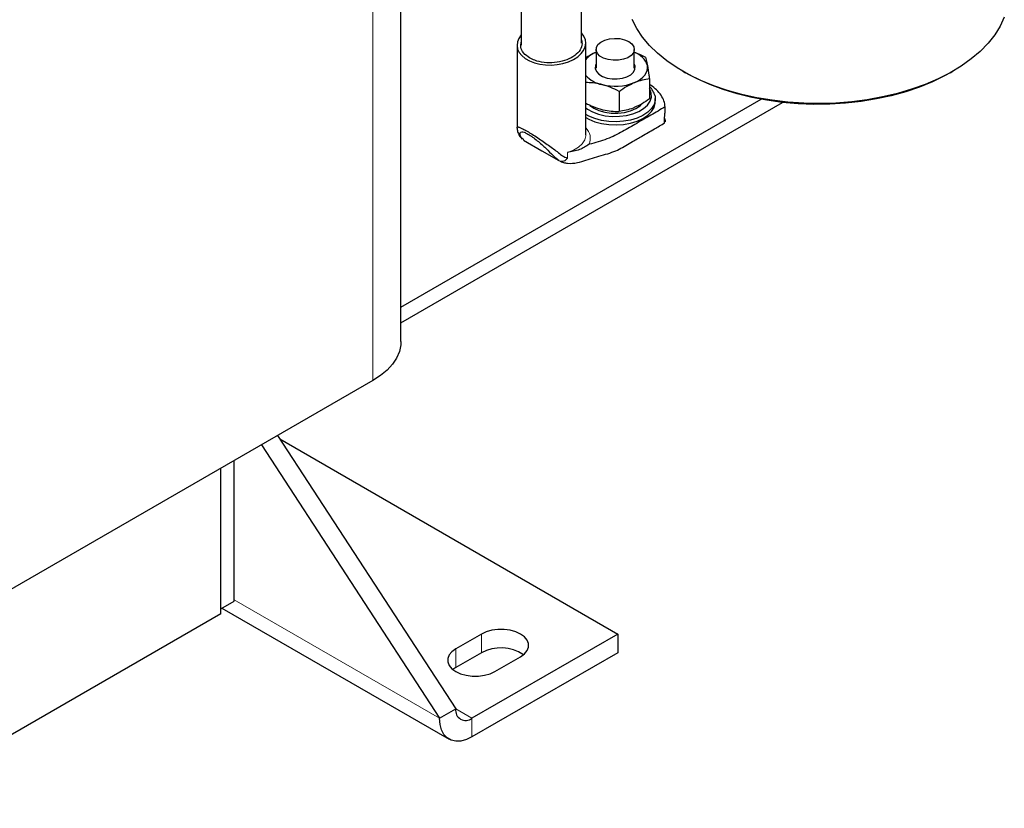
# Model space of a CAD drawing. Header units: millimetres. Extents: x 5 to 418, y 2 to 292.
# Tile 16 of 39: x 273 to 299, y 59 to 80. Entities that reach past the tile are written whole.
import ezdxf

# ---------------------------------------------------------------- set-up
doc = ezdxf.new("R2010")
doc.units = ezdxf.units.MM

msp = doc.modelspace()

# ---------------------------------------------------------------- linework, layer by layer
at = {"color": 7, "linetype": 'Continuous', "lineweight": 25}
for p, q in [((287.9248, 79.1384), (287.9248, 90.4637)), ((286.3498, 88.9801), (286.3498, 79.0879)), ((283.1991, 71.3224), (283.1991, 87.1653)), ((288.0373, 76.737), (288.0373, 79.1421)), ((286.2373, 79.0843), (286.2373, 76.9271)), ((288.3061, 78.9742), (288.3061, 78.4802)), ((289.3061, 78.4802), (289.3061, 78.9742)), ((289.3282, 78.5322), (289.3061, 78.593)), ((290.5732, 78.4028), (290.644, 78.3619)), ((297.5747, 78.3619), (297.6455, 78.4028)), ((289.7025, 78.2079), (289.7025, 77.6787)), ((288.9082, 77.8751), (288.9082, 77.3458)), ((283.1991, 72.2265), (292.6224, 77.6665)), ((283.1991, 71.8182), (293.1863, 77.5837)), ((289.8561, 77.6024), (289.8561, 77.6841)), ((290.1054, 77.5143), (290.1054, 77.5418)), ((290.1151, 77.1253), (290.0997, 77.1984)), ((290.1151, 77.1253), (290.1152, 77.0728)), ((288.0373, 76.737), (288.037, 76.749)), ((282.4668, 70.3019), (269.1025, 62.5868)), ((279.9713, 68.8613), (284.6341, 61.706)), ((279.547, 68.6163), (284.2099, 61.4611)), ((280.0287, 68.7732), (288.8768, 63.6653)), ((278.8358, 64.5308), (278.8358, 68.2058)), ((278.4823, 64.3267), (278.4823, 68.0017)), ((278.4823, 64.1961), (278.4823, 68.0017)), ((278.4823, 64.3267), (278.8358, 64.5308)), ((278.4823, 64.1961), (269.6606, 59.1034)), ((278.5126, 64.3442), (284.4584, 60.9117)), ((285.3059, 63.6653), (284.6341, 63.2775)), ((288.8768, 63.6653), (285.0584, 61.461)), ((288.8768, 63.6653), (288.8768, 63.1754)), ((285.3059, 63.1754), (284.6341, 62.7876)), ((288.8768, 63.1754), (285.0584, 60.9711)), ((285.6594, 62.6857), (286.3312, 63.0734)), ((284.6341, 62.7876), (284.5589, 62.7366)), ((284.2099, 61.4611), (284.6341, 61.706))]:
    msp.add_line(p, q, dxfattribs=at)
at = {"color": 7, "linetype": 'Continuous', "lineweight": 18}
for p, q in [((282.4668, 70.3019), (282.4668, 89.9805)), ((287.5561, 76.1277), (287.5561, 76.2772)), ((278.8358, 64.5635), (284.2099, 61.4611)), ((285.3059, 63.6653), (285.3059, 63.1754)), ((284.6341, 63.2775), (284.6341, 62.7876)), ((284.6341, 61.706), (285.0584, 61.461)), ((285.0584, 61.461), (285.0584, 60.9711))]:
    msp.add_line(p, q, dxfattribs=at)
at = {"color": 7, "linetype": 'Continuous', "lineweight": 25, "flags": 128}
for points in [[(298.9889, 79.8138), (298.8806, 79.5803), (298.7387, 79.3528), (298.5644, 79.133), (298.3588, 78.9224), (298.1234, 78.7225), (297.8599, 78.5346), (297.5701, 78.3601), (297.256, 78.2003), (296.9198, 78.0561), (296.5639, 77.9288), (296.1908, 77.819), (295.803, 77.7277), (295.4034, 77.6554), (294.9948, 77.6026), (294.5799, 77.5698), (294.1617, 77.5572), (293.7432, 77.5648), (293.3272, 77.5926), (292.9167, 77.6403), (292.5146, 77.7078), (292.1236, 77.7944), (291.7466, 77.8996), (291.3862, 78.0227), (291.0448, 78.1627), (290.725, 78.3188), (290.4289, 78.4897), (290.1586, 78.6743), (289.916, 78.8714), (289.7028, 79.0795), (289.5206, 79.2971), (289.3705, 79.5228), (289.2537, 79.7549)], [(289.1596, 79.1783), (289.2419, 79.1157), (289.2918, 79.0426), (289.3058, 78.9644), (289.2826, 78.8869), (289.2241, 78.8159), (289.1347, 78.7567), (289.0208, 78.7135), (288.891, 78.6898), (288.7549, 78.6871), (288.6226, 78.7057), (288.5039, 78.7442), (288.4076, 78.7998), (288.3409, 78.8683), (288.3087, 78.9447), (288.3133, 79.0233), (288.3545, 79.0982), (288.4292, 79.1639), (288.5318, 79.2156), (288.6548, 79.2493), (288.789, 79.2627), (288.9244, 79.2547), (289.0511, 79.2258), (289.1596, 79.1783)], [(288.3061, 78.593), (288.2876, 78.5482), (288.2839, 78.4691), (288.3158, 78.3921), (288.3812, 78.3226), (288.4755, 78.2652), (288.5923, 78.2238), (288.7237, 78.2013), (288.8607, 78.1992), (288.994, 78.2176), (289.1144, 78.2553), (289.2139, 78.3098), (289.2856, 78.3772), (289.3245, 78.4531), (289.3282, 78.5322), (289.3282, 78.5322)], [(289.3053, 78.1035), (289.3909, 78.1445), (289.4664, 78.1916), (289.5306, 78.244), (289.5824, 78.3008), (289.6209, 78.361), (289.6455, 78.4236), (289.6557, 78.4875), (289.6514, 78.5517)], [(297.5747, 78.3619), (297.424, 78.2785), (297.106, 78.1237), (296.7664, 77.9851), (296.4077, 77.8636), (296.0324, 77.7601), (295.6433, 77.6753), (295.2431, 77.6099), (294.8348, 77.5643), (294.4212, 77.5388), (294.0053, 77.5337), (293.5903, 77.549), (293.1789, 77.5846), (292.7743, 77.6401), (292.3793, 77.7153), (291.9967, 77.8095), (291.6294, 77.9221), (291.2799, 78.0523), (290.9508, 78.1992), (290.6445, 78.3616), (290.644, 78.3619)], [(288.0373, 77.4435), (288.0826, 77.4102), (288.2167, 77.3356), (288.3734, 77.2775), (288.5467, 77.2381), (288.73, 77.2191), (288.9162, 77.221), (289.0981, 77.2439), (289.2689, 77.2868), (289.4218, 77.3481), (289.5511, 77.4255), (289.6518, 77.516), (289.72, 77.616), (289.753, 77.7218), (289.7496, 77.8293)], [(289.7496, 77.8293), (289.71, 77.9343), (289.7025, 77.9473)], [(289.849, 77.7543), (289.8536, 77.6425), (289.8225, 77.5321), (289.7568, 77.4269), (289.6588, 77.3304), (289.5317, 77.246), (289.3799, 77.1764), (289.2085, 77.1242), (289.0235, 77.0911), (288.831, 77.0781), (288.6377, 77.0858), (288.4501, 77.1138), (288.2747, 77.1613), (288.1173, 77.2266), (288.0373, 77.2712)], [(288.0373, 77.1896), (288.1173, 77.1449), (288.2747, 77.0796), (288.4501, 77.0322), (288.6377, 77.0041), (288.831, 76.9964), (289.0235, 77.0094), (289.2085, 77.0426), (289.3799, 77.0948), (289.5317, 77.1643), (289.6588, 77.2487), (289.7568, 77.3452), (289.8225, 77.4504), (289.8536, 77.5609), (289.8561, 77.6024)], [(288.1458, 77.5049), (288.2445, 77.4368), (288.3801, 77.3748), (288.5356, 77.3311), (288.7038, 77.3077), (288.8768, 77.3057), (289.0464, 77.3252), (289.2048, 77.3654), (289.3446, 77.4242), (289.4592, 77.499), (289.5076, 77.5438)], [(286.411, 76.5957), (286.8881, 76.3203), (287.3339, 76.063)], [(283.1991, 71.3224), (283.1945, 71.2353), (283.1581, 71.0623), (283.0859, 70.893), (282.9788, 70.7301), (282.8385, 70.5758), (282.667, 70.4323), (282.4668, 70.3019)], [(286.3312, 63.0734), (286.4324, 63.1467), (286.5028, 63.2312), (286.539, 63.3225), (286.539, 63.4163), (286.5028, 63.5076), (286.4324, 63.5921), (286.3312, 63.6653), (286.2042, 63.7238), (286.058, 63.7644), (285.8997, 63.7853), (285.7373, 63.7853), (285.5791, 63.7644), (285.4328, 63.7238), (285.3059, 63.6653)], [(284.6341, 63.2775), (284.5329, 63.2043), (284.4625, 63.1198), (284.4263, 63.0285), (284.4263, 62.9347), (284.4625, 62.8434), (284.5329, 62.7589), (284.6341, 62.6857), (284.761, 62.6272), (284.9073, 62.5866), (285.0656, 62.5657), (285.2279, 62.5657), (285.3862, 62.5866), (285.5325, 62.6272), (285.6594, 62.6857)], [(285.0584, 60.9711), (284.911, 60.9009), (284.7682, 60.8627), (284.6341, 60.8575), (284.513, 60.8855), (284.4084, 60.9459), (284.3235, 61.0368), (284.261, 61.1555), (284.2227, 61.2984), (284.2099, 61.4611)]]:
    msp.add_lwpolyline(points, dxfattribs=at)
at = {"color": 7, "linetype": 'Continuous', "lineweight": 18, "flags": 128}
msp.add_lwpolyline([(287.5561, 76.2772), (287.7116, 76.337), (287.8423, 76.4141), (287.9426, 76.5051), (288.0082, 76.6061), (288.0363, 76.7128), (288.0373, 76.737)], dxfattribs=at)
at = {"color": 7, "linetype": 'Continuous', "lineweight": 25}
for centre, radius, start, end in [((288.552, 78.2585), 0.6847, 110.99213, 138.74802), ((289.1281, 78.3743), 0.5526, 18.7239, 71.21387), ((288.6171, 78.824), 0.7874, 222.57452, 258.48604), ((288.8034, 79.3902), 1.3811, 255.60121, 291.31134), ((289.3759, 77.6383), 0.4871, 13.78061, 47.89419), ((285.8133, 62.2263), 1.0762, 56.56204, 118.13278), ((284.8928, 61.6641), 0.262, 170.78596, 309.20329)]:
    msp.add_arc(centre, radius, start, end, dxfattribs=at)
at = {"color": 7, "linetype": 'Continuous', "lineweight": 18}
msp.add_arc((287.7761, 76.6411), 0.3793, 336.24184, 46.48345, dxfattribs=at)
at = {"color": 7, "linetype": 'Continuous', "lineweight": 25}
msp.add_ellipse((287.1373, 79.1132), major_axis=(0.8996, 0.0459), ratio=0.6083697, start_param=2.6052313, end_param=6.7575449, dxfattribs=at)
for points, knots in [([(286.5682, 78.7482), (286.511, 78.7891), (286.3967, 78.8709), (286.3219, 79.0219), (286.3412, 79.1214), (286.3498, 79.1657)], [0, 0, 0, 0, 0.3564904, 0.7127215, 1, 1, 1, 1]), ([(287.9248, 79.2256), (287.934, 79.177), (287.9537, 79.0738), (287.8718, 78.9158), (287.7123, 78.7748), (287.4853, 78.6716), (287.2191, 78.6183), (286.9447, 78.6215), (286.7207, 78.6712), (286.6105, 78.7268), (286.5682, 78.7482)], [0, 0, 0, 0, 0.1181447, 0.2510368, 0.3841419, 0.5174411, 0.6509225, 0.7841597, 0.9170262, 1, 1, 1, 1]), ([(288.3068, 78.8977), (288.2973, 78.8937), (288.2261, 78.8632), (288.1349, 78.818), (288.0561, 78.7653), (288.0373, 78.7528)], [0, 0, 0, 0, 0.1038791, 0.7866865, 1, 1, 1, 1]), ([(289.3061, 78.8981), (289.335, 78.8886), (289.4349, 78.8557), (289.5316, 78.8064), (289.6004, 78.7715)], [0, 0, 0, 0, 0.2893719, 1, 1, 1, 1]), ([(289.6004, 78.7715), (289.6131, 78.7264), (289.6299, 78.6666), (289.6472, 78.5744), (289.6514, 78.5517)], [0, 0, 0, 0, 0.7534206, 1, 1, 1, 1]), ([(289.6514, 78.5517), (289.6648, 78.4707), (289.682, 78.3656), (289.6987, 78.2374), (289.7025, 78.2079)], [0, 0, 0, 0, 0.7702918, 1, 1, 1, 1]), ([(288.46, 78.0524), (288.4493, 78.0551), (288.3689, 78.0752), (288.2258, 78.0996), (288.0977, 78.103), (288.0373, 78.1045)], [0, 0, 0, 0, 0.0743781, 0.5632725, 1, 1, 1, 1]), ([(288.9082, 77.8751), (288.9727, 77.9195), (289.1029, 78.009), (289.2374, 78.0718), (289.3053, 78.1035)], [0, 0, 0, 0, 0.495458, 1, 1, 1, 1]), ([(289.3053, 78.1035), (289.3148, 78.1074), (289.386, 78.1367), (289.5205, 78.1795), (289.6415, 78.1984), (289.7025, 78.2079)], [0, 0, 0, 0, 0.070088, 0.5307834, 1, 1, 1, 1]), ([(288.9082, 77.8751), (288.8354, 77.9112), (288.6885, 77.9839), (288.5366, 78.0295), (288.46, 78.0524)], [0, 0, 0, 0, 0.495458, 1, 1, 1, 1]), ([(290.1151, 77.4682), (290.1073, 77.52), (290.0918, 77.6236), (290.0131, 77.7738), (289.8912, 77.9126), (289.785, 78.0067), (289.7114, 78.0476), (289.7025, 78.0525)], [0, 0, 0, 0, 0.2417392, 0.4834783, 0.7252175, 0.9669567, 1, 1, 1, 1]), ([(288.0339, 77.5663), (288.0994, 77.534), (288.239, 77.4651), (288.3833, 77.4221), (288.46, 77.3992)], [0, 0, 0, 0, 0.4688283, 1, 1, 1, 1]), ([(289.7025, 77.6787), (289.638, 77.6343), (289.5078, 77.5448), (289.3732, 77.482), (289.3053, 77.4503)], [0, 0, 0, 0, 0.495458, 1, 1, 1, 1]), ([(290.1151, 77.4682), (289.9909, 77.3964), (289.7425, 77.2527), (289.3675, 77.0383), (289.0024, 76.8199), (288.6028, 76.6176), (288.2834, 76.5314), (288.1233, 76.4883)], [0, 0, 0, 0, 0.2001954, 0.4003908, 0.6005862, 0.7998046, 1, 1, 1, 1]), ([(288.46, 77.3992), (288.4706, 77.3966), (288.551, 77.3764), (288.7027, 77.3509), (288.8393, 77.3475), (288.9082, 77.3458)], [0, 0, 0, 0, 0.070088, 0.5307834, 1, 1, 1, 1]), ([(289.3053, 77.4503), (289.2959, 77.4464), (289.2246, 77.4171), (289.0902, 77.3743), (288.9692, 77.3554), (288.9082, 77.3458)], [0, 0, 0, 0, 0.070088, 0.5307834, 1, 1, 1, 1]), ([(290.1068, 77.0526), (290.1065, 77.0516), (290.1048, 77.0465), (290.0998, 77.0578), (290.0958, 77.0797), (290.0945, 77.1121), (290.0958, 77.1507), (290.0996, 77.2047), (290.1074, 77.2823), (290.1154, 77.3736), (290.1168, 77.4362), (290.1153, 77.4639), (290.1151, 77.4682)], [0, 0, 0, 0, 0.0247653, 0.1384147, 0.2262839, 0.2963069, 0.3663789, 0.4395848, 0.5714776, 0.7619587, 0.962673, 1, 1, 1, 1]), ([(287.3458, 76.0554), (287.3822, 76.0393), (287.451, 76.0089), (287.6114, 75.9804), (287.8148, 75.9986), (288.0416, 76.0751), (288.2668, 76.1401), (288.4944, 76.2115), (288.7183, 76.2724), (288.9169, 76.3567), (289.0872, 76.4629), (289.2829, 76.5735), (289.5323, 76.7179), (289.8166, 76.8812), (290.0156, 76.9972), (290.1077, 77.0508)], [0, 0, 0, 0, 0.0374885, 0.070789, 0.1499587, 0.224058, 0.2989778, 0.3738716, 0.4470948, 0.5147967, 0.5814035, 0.6538878, 0.7550451, 0.8867416, 1, 1, 1, 1]), ([(286.242, 76.9097), (286.2399, 76.9155), (286.2358, 76.9268), (286.2392, 76.9382), (286.2517, 76.9436), (286.2755, 76.9412), (286.3164, 76.9283), (286.3837, 76.8996), (286.4618, 76.8539), (286.5009, 76.831)], [0, 0, 0, 0, 0.1222834, 0.2410478, 0.3779507, 0.5043129, 0.621028, 0.8105799, 1, 1, 1, 1]), ([(286.2419, 76.9098), (286.2418, 76.9088), (286.2415, 76.8673), (286.2585, 76.7913), (286.3079, 76.6934), (286.3532, 76.6473), (286.3754, 76.6248)], [0, 0, 0, 0, 0.0077464, 0.3389133, 0.6771303, 1, 1, 1, 1]), ([(286.415, 76.6018), (286.3867, 76.6272), (286.3246, 76.6828), (286.3127, 76.782), (286.3405, 76.8213), (286.4185, 76.8127), (286.5042, 76.7639), (286.5803, 76.7214), (286.6637, 76.6658), (286.8092, 76.5508), (286.9991, 76.3853), (287.1733, 76.1913), (287.2854, 76.1073), (287.3375, 76.0683)], [0, 0, 0, 0, 0.1094734, 0.2393431, 0.3687744, 0.433603, 0.4981987, 0.530699, 0.5631424, 0.6279999, 0.7574787, 0.8873882, 1, 1, 1, 1]), ([(286.5009, 76.831), (286.5448, 76.8061), (286.6325, 76.7562), (286.829, 76.6269), (287.0689, 76.4595), (287.2411, 76.3322), (287.3574, 76.241), (287.4306, 76.178), (287.5134, 76.1448), (287.5561, 76.1277)], [0, 0, 0, 0, 0.1249286, 0.2499888, 0.4993758, 0.7495862, 0.7572992, 0.8749556, 1, 1, 1, 1]), ([(288.1233, 76.4883), (288.044, 76.4373), (287.8856, 76.3353), (287.6659, 76.2965), (287.5561, 76.2772)], [0, 0, 0, 0, 0.5003182, 1, 1, 1, 1]), ([(287.5561, 76.1277), (287.5418, 76.1102), (287.5124, 76.0741), (287.4585, 76.0423), (287.4045, 76.0303), (287.3751, 76.0432), (287.3609, 76.0494)], [0, 0, 0, 0, 0.2424289, 0.4997984, 0.7573876, 1, 1, 1, 1])]:
    msp.add_open_spline(points, degree=3, knots=knots, dxfattribs=at)

doc.saveas('drawing.dxf')
